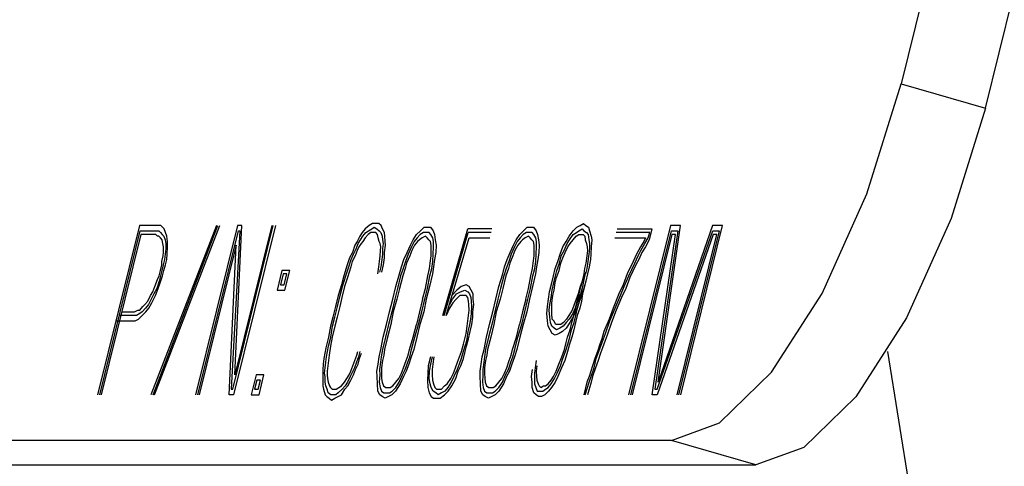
# Model space of a CAD drawing. Extents: x -1276 to 451, y 2026 to 3394.
# Tile 31 of 104: x -680.451 to -680.118, y 3189.309 to 3189.46. Entities that reach past the tile are written whole.
import ezdxf

# ---------------------------------------------------------------- set-up
doc = ezdxf.new("R2010")
doc.units = 0
doc.header["$MEASUREMENT"] = 0
doc.layers.add('SPILL-BUCKET', color=1, linetype='CONTINUOUS')

msp = doc.modelspace()

# ---------------------------------------------------------------- linework, layer by layer
at = {"layer": 'SPILL-BUCKET', "color": 8, "linetype": 'Continuous'}
for p, q in [((-679.97361, 3190.16228), (-680.15283, 3189.43833)), ((-680.12429, 3189.43005), (-679.94508, 3190.154)), ((-680.1644, 3189.40104), (-680.15283, 3189.43833)), ((-680.15283, 3189.43833), (-680.12429, 3189.43005)), ((-680.12429, 3189.43005), (-680.13586, 3189.39276)), ((-680.17952, 3189.36741), (-680.1644, 3189.40104)), ((-680.13586, 3189.39276), (-680.15098, 3189.35913)), ((-680.4105, 3189.39042), (-680.42468, 3189.33314)), ((-680.42395, 3189.33314), (-680.41022, 3189.3886)), ((-680.40494, 3189.39042), (-680.4105, 3189.39042)), ((-680.41022, 3189.3886), (-680.40539, 3189.3886)), ((-680.38448, 3189.39042), (-680.40663, 3189.33314)), ((-680.4059, 3189.33314), (-680.384, 3189.39042)), ((-680.40542, 3189.33314), (-680.38327, 3189.39042)), ((-680.40539, 3189.3886), (-680.40467, 3189.3886)), ((-680.40422, 3189.39042), (-680.40494, 3189.39042)), ((-680.40467, 3189.3886), (-680.40395, 3189.3886)), ((-680.40325, 3189.39042), (-680.40422, 3189.39042)), ((-680.40395, 3189.3886), (-680.40337, 3189.38799)), ((-680.40268, 3189.38982), (-680.40325, 3189.39042)), ((-680.40211, 3189.38921), (-680.40268, 3189.38982)), ((-680.40168, 3189.38799), (-680.40211, 3189.38921)), ((-680.3773, 3189.39042), (-680.39148, 3189.33314)), ((-680.39076, 3189.33314), (-680.37703, 3189.3886)), ((-680.37654, 3189.3886), (-680.37944, 3189.33497)), ((-680.37895, 3189.33497), (-680.36523, 3189.39042)), ((-680.3645, 3189.39042), (-680.37868, 3189.33314)), ((-680.37823, 3189.33985), (-680.37585, 3189.39042)), ((-680.36571, 3189.39042), (-680.37823, 3189.33985)), ((-680.37585, 3189.39042), (-680.3773, 3189.39042)), ((-680.37703, 3189.3886), (-680.37654, 3189.3886)), ((-680.33408, 3189.38921), (-680.33511, 3189.38799)), ((-680.33282, 3189.39042), (-680.33408, 3189.38921)), ((-680.3339, 3189.38799), (-680.33303, 3189.3886)), ((-680.33303, 3189.3886), (-680.33191, 3189.38921)), ((-680.3317, 3189.39103), (-680.33282, 3189.39042)), ((-680.33191, 3189.38921), (-680.33104, 3189.38982)), ((-680.33073, 3189.39103), (-680.3317, 3189.39103)), ((-680.33104, 3189.38982), (-680.33022, 3189.38921)), ((-680.32953, 3189.39103), (-680.33073, 3189.39103)), ((-680.33022, 3189.38921), (-680.32941, 3189.3886)), ((-680.32871, 3189.39042), (-680.32953, 3189.39103)), ((-680.32941, 3189.3886), (-680.32883, 3189.38799)), ((-680.32829, 3189.38921), (-680.32871, 3189.39042)), ((-680.32763, 3189.38799), (-680.32829, 3189.38921)), ((-680.31673, 3189.38738), (-680.31546, 3189.3886)), ((-680.31546, 3189.3886), (-680.3142, 3189.38982)), ((-680.3142, 3189.38982), (-680.31299, 3189.38982)), ((-680.31299, 3189.38982), (-680.31202, 3189.38982)), ((-680.31202, 3189.38982), (-680.31112, 3189.3886)), ((-680.31112, 3189.3886), (-680.31069, 3189.38738)), ((-680.30789, 3189.35995), (-680.29944, 3189.38921)), ((-680.29123, 3189.38921), (-680.29944, 3189.38921)), ((-680.28184, 3189.38738), (-680.28058, 3189.3886)), ((-680.28058, 3189.3886), (-680.27931, 3189.38982)), ((-680.27931, 3189.38982), (-680.2781, 3189.38982)), ((-680.2781, 3189.38982), (-680.27714, 3189.38982)), ((-680.27714, 3189.38982), (-680.27623, 3189.3886)), ((-680.27623, 3189.3886), (-680.27581, 3189.38738)), ((-680.26515, 3189.38677), (-680.26374, 3189.3886)), ((-680.26374, 3189.3886), (-680.26247, 3189.38982)), ((-680.26268, 3189.38799), (-680.26181, 3189.3886)), ((-680.26247, 3189.38982), (-680.26135, 3189.39042)), ((-680.26181, 3189.3886), (-680.26069, 3189.38921)), ((-680.26135, 3189.39042), (-680.26024, 3189.39103)), ((-680.26069, 3189.38921), (-680.26012, 3189.3886)), ((-680.26024, 3189.39103), (-680.25942, 3189.39042)), ((-680.26012, 3189.3886), (-680.2593, 3189.38799)), ((-680.25942, 3189.39042), (-680.25861, 3189.38982)), ((-680.25861, 3189.38982), (-680.25818, 3189.3886)), ((-680.25818, 3189.3886), (-680.25767, 3189.38677)), ((-680.24892, 3189.38921), (-680.23709, 3189.38921)), ((-680.23081, 3189.39042), (-680.24499, 3189.33314)), ((-680.24427, 3189.33314), (-680.23054, 3189.3886)), ((-680.23709, 3189.38921), (-680.238, 3189.38555)), ((-680.22837, 3189.3886), (-680.23609, 3189.33497)), ((-680.23537, 3189.33497), (-680.21654, 3189.3886)), ((-680.235, 3189.33741), (-680.22743, 3189.39042)), ((-680.21657, 3189.39042), (-680.235, 3189.33741)), ((-680.22743, 3189.39042), (-680.23081, 3189.39042)), ((-680.23054, 3189.3886), (-680.22837, 3189.3886)), ((-680.21437, 3189.3886), (-680.22809, 3189.33314)), ((-680.22737, 3189.33314), (-680.21319, 3189.39042)), ((-680.21319, 3189.39042), (-680.21657, 3189.39042)), ((-680.21654, 3189.3886), (-680.21437, 3189.3886)), ((-680.41004, 3189.38738), (-680.42347, 3189.33314)), ((-680.4057, 3189.38738), (-680.41004, 3189.38738)), ((-680.40497, 3189.38738), (-680.4057, 3189.38738)), ((-680.4044, 3189.38677), (-680.40497, 3189.38738)), ((-680.40392, 3189.38677), (-680.4044, 3189.38677)), ((-680.40334, 3189.38616), (-680.40392, 3189.38677)), ((-680.40337, 3189.38799), (-680.4028, 3189.38738)), ((-680.40277, 3189.38555), (-680.40334, 3189.38616)), ((-680.4028, 3189.38738), (-680.40223, 3189.38677)), ((-680.40259, 3189.38433), (-680.40277, 3189.38555)), ((-680.40223, 3189.38677), (-680.4018, 3189.38555)), ((-680.4018, 3189.38555), (-680.40162, 3189.38433)), ((-680.40126, 3189.38677), (-680.40168, 3189.38799)), ((-680.40099, 3189.38494), (-680.40126, 3189.38677)), ((-680.33589, 3189.38677), (-680.33683, 3189.38494)), ((-680.3365, 3189.38433), (-680.33571, 3189.38555)), ((-680.33511, 3189.38799), (-680.33589, 3189.38677)), ((-680.33571, 3189.38555), (-680.33493, 3189.38677)), ((-680.33493, 3189.38677), (-680.3339, 3189.38799)), ((-680.33411, 3189.38616), (-680.3349, 3189.38494)), ((-680.33309, 3189.38738), (-680.33411, 3189.38616)), ((-680.33221, 3189.38799), (-680.33309, 3189.38738)), ((-680.33149, 3189.38799), (-680.33221, 3189.38799)), ((-680.33052, 3189.38799), (-680.33149, 3189.38799)), ((-680.32995, 3189.38738), (-680.33052, 3189.38799)), ((-680.32977, 3189.38616), (-680.32995, 3189.38738)), ((-680.32934, 3189.38494), (-680.32977, 3189.38616)), ((-680.32883, 3189.38799), (-680.32841, 3189.38677)), ((-680.32841, 3189.38677), (-680.32823, 3189.38555)), ((-680.32823, 3189.38555), (-680.32805, 3189.38433)), ((-680.32745, 3189.38677), (-680.32763, 3189.38799)), ((-680.32741, 3189.38494), (-680.32745, 3189.38677)), ((-680.31884, 3189.38372), (-680.31791, 3189.38555)), ((-680.31791, 3189.38555), (-680.31673, 3189.38738)), ((-680.31655, 3189.38616), (-680.31758, 3189.38494)), ((-680.31552, 3189.38738), (-680.31655, 3189.38616)), ((-680.31573, 3189.38555), (-680.31637, 3189.38494)), ((-680.31486, 3189.38616), (-680.31573, 3189.38555)), ((-680.31441, 3189.38799), (-680.31552, 3189.38738)), ((-680.31374, 3189.38677), (-680.31486, 3189.38616)), ((-680.31344, 3189.38799), (-680.31441, 3189.38799)), ((-680.31317, 3189.38616), (-680.31374, 3189.38677)), ((-680.31248, 3189.38799), (-680.31344, 3189.38799)), ((-680.3126, 3189.38555), (-680.31317, 3189.38616)), ((-680.31202, 3189.38494), (-680.3126, 3189.38555)), ((-680.3119, 3189.38738), (-680.31248, 3189.38799)), ((-680.31124, 3189.38616), (-680.3119, 3189.38738)), ((-680.31106, 3189.38494), (-680.31124, 3189.38616)), ((-680.31069, 3189.38738), (-680.31042, 3189.38555)), ((-680.31042, 3189.38555), (-680.31015, 3189.38372)), ((-680.3074, 3189.35995), (-680.29926, 3189.38799)), ((-680.30668, 3189.35995), (-680.29899, 3189.38616)), ((-680.29153, 3189.38799), (-680.29926, 3189.38799)), ((-680.29899, 3189.38616), (-680.29198, 3189.38616)), ((-680.28396, 3189.38372), (-680.28302, 3189.38555)), ((-680.28302, 3189.38555), (-680.28184, 3189.38738)), ((-680.28166, 3189.38616), (-680.28269, 3189.38494)), ((-680.28064, 3189.38738), (-680.28166, 3189.38616)), ((-680.28085, 3189.38555), (-680.28148, 3189.38494)), ((-680.27997, 3189.38616), (-680.28085, 3189.38555)), ((-680.27952, 3189.38799), (-680.28064, 3189.38738)), ((-680.27886, 3189.38677), (-680.27997, 3189.38616)), ((-680.27856, 3189.38799), (-680.27952, 3189.38799)), ((-680.27828, 3189.38616), (-680.27886, 3189.38677)), ((-680.27759, 3189.38799), (-680.27856, 3189.38799)), ((-680.27771, 3189.38555), (-680.27828, 3189.38616)), ((-680.27714, 3189.38494), (-680.27771, 3189.38555)), ((-680.27701, 3189.38738), (-680.27759, 3189.38799)), ((-680.27635, 3189.38616), (-680.27701, 3189.38738)), ((-680.27617, 3189.38494), (-680.27635, 3189.38616)), ((-680.27581, 3189.38738), (-680.27554, 3189.38555)), ((-680.27554, 3189.38555), (-680.27527, 3189.38372)), ((-680.26609, 3189.38494), (-680.26515, 3189.38677)), ((-680.26576, 3189.38433), (-680.26497, 3189.38555)), ((-680.26497, 3189.38555), (-680.2638, 3189.38738)), ((-680.26479, 3189.38433), (-680.26377, 3189.38555)), ((-680.2638, 3189.38738), (-680.26268, 3189.38799)), ((-680.26377, 3189.38555), (-680.26274, 3189.38677)), ((-680.26274, 3189.38677), (-680.26187, 3189.38738)), ((-680.26187, 3189.38738), (-680.26114, 3189.38738)), ((-680.26114, 3189.38738), (-680.26042, 3189.38738)), ((-680.26042, 3189.38738), (-680.25984, 3189.38677)), ((-680.25984, 3189.38677), (-680.25966, 3189.38555)), ((-680.25966, 3189.38555), (-680.25924, 3189.38433)), ((-680.2593, 3189.38799), (-680.25873, 3189.38738)), ((-680.25873, 3189.38738), (-680.25846, 3189.38555)), ((-680.25846, 3189.38555), (-680.25828, 3189.38433)), ((-680.25767, 3189.38677), (-680.25749, 3189.38555)), ((-680.25749, 3189.38555), (-680.25761, 3189.38311)), ((-680.24967, 3189.38616), (-680.23929, 3189.38616)), ((-680.23787, 3189.38799), (-680.24922, 3189.38799)), ((-680.23036, 3189.38738), (-680.24379, 3189.33314)), ((-680.23929, 3189.38616), (-680.23984, 3189.38494)), ((-680.2395, 3189.38433), (-680.23833, 3189.38616)), ((-680.238, 3189.38555), (-680.23932, 3189.38311)), ((-680.23833, 3189.38616), (-680.23787, 3189.38799)), ((-680.23703, 3189.33314), (-680.22915, 3189.38738)), ((-680.21636, 3189.38738), (-680.23534, 3189.33314)), ((-680.22915, 3189.38738), (-680.23036, 3189.38738)), ((-680.22857, 3189.33314), (-680.21515, 3189.38738)), ((-680.21515, 3189.38738), (-680.21636, 3189.38738)), ((-680.40241, 3189.38311), (-680.40259, 3189.38433)), ((-680.40238, 3189.38128), (-680.40241, 3189.38311)), ((-680.40159, 3189.3825), (-680.4018, 3189.38068)), ((-680.40162, 3189.38433), (-680.40159, 3189.3825)), ((-680.40108, 3189.38068), (-680.40096, 3189.38311)), ((-680.40096, 3189.38311), (-680.40099, 3189.38494)), ((-680.37775, 3189.38372), (-680.39027, 3189.33314)), ((-680.38013, 3189.33314), (-680.37775, 3189.38372)), ((-680.33761, 3189.38372), (-680.33846, 3189.38128)), ((-680.33813, 3189.38068), (-680.33719, 3189.3825)), ((-680.33683, 3189.38494), (-680.33761, 3189.38372)), ((-680.33686, 3189.38189), (-680.33755, 3189.38007)), ((-680.33719, 3189.3825), (-680.3365, 3189.38433)), ((-680.33632, 3189.38311), (-680.33686, 3189.38189)), ((-680.33553, 3189.38433), (-680.33632, 3189.38311)), ((-680.3349, 3189.38494), (-680.33553, 3189.38433)), ((-680.32901, 3189.38433), (-680.32934, 3189.38494)), ((-680.3291, 3189.38007), (-680.32889, 3189.38189)), ((-680.32883, 3189.38311), (-680.32901, 3189.38433)), ((-680.32889, 3189.38189), (-680.32883, 3189.38311)), ((-680.32805, 3189.38433), (-680.32826, 3189.3825)), ((-680.32826, 3189.3825), (-680.32823, 3189.38068)), ((-680.32759, 3189.38128), (-680.32723, 3189.38372)), ((-680.32723, 3189.38372), (-680.32741, 3189.38494)), ((-680.31993, 3189.38128), (-680.31884, 3189.38372)), ((-680.31851, 3189.38311), (-680.3196, 3189.38068)), ((-680.31833, 3189.38189), (-680.31902, 3189.38007)), ((-680.31758, 3189.38494), (-680.31851, 3189.38311)), ((-680.3174, 3189.38372), (-680.31833, 3189.38189)), ((-680.31637, 3189.38494), (-680.3174, 3189.38372)), ((-680.31184, 3189.38372), (-680.31202, 3189.38494)), ((-680.31181, 3189.38189), (-680.31184, 3189.38372)), ((-680.31178, 3189.38007), (-680.31181, 3189.38189)), ((-680.31115, 3189.38068), (-680.31103, 3189.38311)), ((-680.31103, 3189.38311), (-680.31106, 3189.38494)), ((-680.31015, 3189.38372), (-680.31027, 3189.38128)), ((-680.28504, 3189.38128), (-680.28396, 3189.38372)), ((-680.28362, 3189.38311), (-680.28471, 3189.38068)), ((-680.28344, 3189.38189), (-680.28414, 3189.38007)), ((-680.28269, 3189.38494), (-680.28362, 3189.38311)), ((-680.28251, 3189.38372), (-680.28344, 3189.38189)), ((-680.28148, 3189.38494), (-680.28251, 3189.38372)), ((-680.27696, 3189.38372), (-680.27714, 3189.38494)), ((-680.27693, 3189.38189), (-680.27696, 3189.38372)), ((-680.2769, 3189.38007), (-680.27693, 3189.38189)), ((-680.27626, 3189.38068), (-680.27614, 3189.38311)), ((-680.27614, 3189.38311), (-680.27617, 3189.38494)), ((-680.27527, 3189.38372), (-680.27538, 3189.38128)), ((-680.26811, 3189.38068), (-680.26727, 3189.38311)), ((-680.26778, 3189.38007), (-680.26685, 3189.38189)), ((-680.26727, 3189.38311), (-680.26609, 3189.38494)), ((-680.26685, 3189.38189), (-680.26576, 3189.38433)), ((-680.26651, 3189.38128), (-680.26558, 3189.38311)), ((-680.26558, 3189.38311), (-680.26479, 3189.38433)), ((-680.25924, 3189.38433), (-680.25906, 3189.38311)), ((-680.25888, 3189.38189), (-680.25909, 3189.38007)), ((-680.25906, 3189.38311), (-680.25888, 3189.38189)), ((-680.25825, 3189.3825), (-680.25846, 3189.38068)), ((-680.25828, 3189.38433), (-680.25825, 3189.3825)), ((-680.25761, 3189.38311), (-680.25773, 3189.38068)), ((-680.24101, 3189.38311), (-680.24234, 3189.38068)), ((-680.24177, 3189.38007), (-680.24083, 3189.38189)), ((-680.23984, 3189.38494), (-680.24101, 3189.38311)), ((-680.24083, 3189.38189), (-680.2395, 3189.38433)), ((-680.23932, 3189.38311), (-680.2405, 3189.38128)), ((-680.40289, 3189.37824), (-680.40244, 3189.38007)), ((-680.40202, 3189.37885), (-680.40247, 3189.37702)), ((-680.40244, 3189.38007), (-680.40238, 3189.38128)), ((-680.4018, 3189.38068), (-680.40202, 3189.37885)), ((-680.40174, 3189.37702), (-680.40129, 3189.37885)), ((-680.40129, 3189.37885), (-680.40108, 3189.38068)), ((-680.33939, 3189.37946), (-680.34024, 3189.37702)), ((-680.33967, 3189.37641), (-680.33882, 3189.37885)), ((-680.33846, 3189.38128), (-680.33939, 3189.37946)), ((-680.33882, 3189.37885), (-680.33813, 3189.38068)), ((-680.33755, 3189.38007), (-680.33849, 3189.37824)), ((-680.32931, 3189.37824), (-680.3291, 3189.38007)), ((-680.32844, 3189.37885), (-680.3288, 3189.37641)), ((-680.32823, 3189.38068), (-680.32844, 3189.37885)), ((-680.32793, 3189.37702), (-680.32756, 3189.37946)), ((-680.32756, 3189.37946), (-680.32759, 3189.38128)), ((-680.32186, 3189.37641), (-680.32102, 3189.37885)), ((-680.32102, 3189.37885), (-680.31993, 3189.38128)), ((-680.3196, 3189.38068), (-680.32044, 3189.37824)), ((-680.31902, 3189.38007), (-680.32011, 3189.37763)), ((-680.31214, 3189.37763), (-680.31178, 3189.38007)), ((-680.31127, 3189.37824), (-680.31115, 3189.38068)), ((-680.31063, 3189.37885), (-680.311, 3189.37641)), ((-680.31027, 3189.38128), (-680.31063, 3189.37885)), ((-680.28697, 3189.37641), (-680.28613, 3189.37885)), ((-680.28613, 3189.37885), (-680.28504, 3189.38128)), ((-680.28471, 3189.38068), (-680.28556, 3189.37824)), ((-680.28414, 3189.38007), (-680.28522, 3189.37763)), ((-680.27726, 3189.37763), (-680.2769, 3189.38007)), ((-680.27638, 3189.37824), (-680.27626, 3189.38068)), ((-680.27575, 3189.37885), (-680.27611, 3189.37641)), ((-680.27538, 3189.38128), (-680.27575, 3189.37885)), ((-680.26896, 3189.37824), (-680.26811, 3189.38068)), ((-680.26838, 3189.37763), (-680.26778, 3189.38007)), ((-680.2679, 3189.37763), (-680.26721, 3189.37946)), ((-680.26721, 3189.37946), (-680.26651, 3189.38128)), ((-680.25909, 3189.38007), (-680.25945, 3189.37763)), ((-680.25846, 3189.38068), (-680.25882, 3189.37824)), ((-680.25794, 3189.37885), (-680.2583, 3189.37641)), ((-680.25773, 3189.38068), (-680.25794, 3189.37885)), ((-680.24234, 3189.38068), (-680.24343, 3189.37824)), ((-680.24285, 3189.37763), (-680.24177, 3189.38007)), ((-680.24159, 3189.37885), (-680.24252, 3189.37702)), ((-680.2405, 3189.38128), (-680.24159, 3189.37885)), ((-680.40386, 3189.37336), (-680.4034, 3189.37519)), ((-680.4034, 3189.37519), (-680.40295, 3189.37702)), ((-680.40292, 3189.37519), (-680.40337, 3189.37336)), ((-680.40295, 3189.37702), (-680.40289, 3189.37824)), ((-680.40247, 3189.37702), (-680.40292, 3189.37519)), ((-680.40265, 3189.37336), (-680.4022, 3189.37519)), ((-680.4022, 3189.37519), (-680.40174, 3189.37702)), ((-680.3623, 3189.37519), (-680.36396, 3189.36849)), ((-680.35964, 3189.37519), (-680.3623, 3189.37519)), ((-680.3613, 3189.36849), (-680.35964, 3189.37519)), ((-680.34024, 3189.37702), (-680.34138, 3189.37336)), ((-680.34066, 3189.37336), (-680.33967, 3189.37641)), ((-680.33894, 3189.37641), (-680.34009, 3189.37275)), ((-680.33849, 3189.37824), (-680.33894, 3189.37641)), ((-680.32989, 3189.37397), (-680.32952, 3189.37641)), ((-680.32952, 3189.37641), (-680.32931, 3189.37824)), ((-680.3288, 3189.37641), (-680.32925, 3189.37458)), ((-680.32853, 3189.37458), (-680.32793, 3189.37702)), ((-680.32246, 3189.37397), (-680.32186, 3189.37641)), ((-680.32129, 3189.3758), (-680.32213, 3189.37336)), ((-680.32056, 3189.3758), (-680.32141, 3189.37336)), ((-680.32044, 3189.37824), (-680.32129, 3189.3758)), ((-680.32011, 3189.37763), (-680.32056, 3189.3758)), ((-680.31296, 3189.37336), (-680.31235, 3189.3758)), ((-680.31235, 3189.3758), (-680.31214, 3189.37763)), ((-680.31223, 3189.37336), (-680.31163, 3189.3758)), ((-680.31163, 3189.3758), (-680.31127, 3189.37824)), ((-680.311, 3189.37641), (-680.31136, 3189.37397)), ((-680.28758, 3189.37397), (-680.28697, 3189.37641)), ((-680.2864, 3189.3758), (-680.28724, 3189.37336)), ((-680.28568, 3189.3758), (-680.28652, 3189.37336)), ((-680.28556, 3189.37824), (-680.2864, 3189.3758)), ((-680.28522, 3189.37763), (-680.28568, 3189.3758)), ((-680.27807, 3189.37336), (-680.27747, 3189.3758)), ((-680.27747, 3189.3758), (-680.27726, 3189.37763)), ((-680.27735, 3189.37336), (-680.27674, 3189.3758)), ((-680.27674, 3189.3758), (-680.27638, 3189.37824)), ((-680.27611, 3189.37641), (-680.27647, 3189.37397)), ((-680.27041, 3189.37336), (-680.2698, 3189.3758)), ((-680.2698, 3189.3758), (-680.26896, 3189.37824)), ((-680.26968, 3189.37336), (-680.26923, 3189.37519)), ((-680.26935, 3189.37275), (-680.2685, 3189.37519)), ((-680.26923, 3189.37519), (-680.26838, 3189.37763)), ((-680.2685, 3189.37519), (-680.2679, 3189.37763)), ((-680.2599, 3189.3758), (-680.26011, 3189.37397)), ((-680.25945, 3189.37763), (-680.2599, 3189.3758)), ((-680.25918, 3189.3758), (-680.25963, 3189.37397)), ((-680.25882, 3189.37824), (-680.25918, 3189.3758)), ((-680.2583, 3189.37641), (-680.25891, 3189.37397)), ((-680.24343, 3189.37824), (-680.24545, 3189.37397)), ((-680.24487, 3189.37336), (-680.24285, 3189.37763)), ((-680.24252, 3189.37702), (-680.24454, 3189.37275)), ((-680.40524, 3189.36971), (-680.4044, 3189.37214)), ((-680.4044, 3189.37214), (-680.40386, 3189.37336)), ((-680.40337, 3189.37336), (-680.40383, 3189.37154)), ((-680.40349, 3189.37093), (-680.40265, 3189.37336)), ((-680.36188, 3189.37397), (-680.36278, 3189.37032)), ((-680.36067, 3189.37397), (-680.36188, 3189.37397)), ((-680.36157, 3189.37032), (-680.36067, 3189.37397)), ((-680.34138, 3189.37336), (-680.34214, 3189.37032)), ((-680.34181, 3189.36971), (-680.34066, 3189.37336)), ((-680.34009, 3189.37275), (-680.34108, 3189.36971)), ((-680.32376, 3189.36971), (-680.32246, 3189.37397)), ((-680.32213, 3189.37336), (-680.32319, 3189.3691)), ((-680.32141, 3189.37336), (-680.32246, 3189.3691)), ((-680.31377, 3189.3691), (-680.31296, 3189.37336)), ((-680.31305, 3189.3691), (-680.31223, 3189.37336)), ((-680.31136, 3189.37397), (-680.31241, 3189.36971)), ((-680.28888, 3189.36971), (-680.28758, 3189.37397)), ((-680.28724, 3189.37336), (-680.2883, 3189.3691)), ((-680.28652, 3189.37336), (-680.28758, 3189.3691)), ((-680.27889, 3189.3691), (-680.27807, 3189.37336)), ((-680.27816, 3189.3691), (-680.27735, 3189.37336)), ((-680.27647, 3189.37397), (-680.27753, 3189.36971)), ((-680.27101, 3189.37093), (-680.27041, 3189.37336)), ((-680.27029, 3189.37093), (-680.26968, 3189.37336)), ((-680.2698, 3189.37093), (-680.26935, 3189.37275)), ((-680.26011, 3189.37397), (-680.26072, 3189.37154)), ((-680.26045, 3189.36971), (-680.26008, 3189.37214)), ((-680.26008, 3189.37214), (-680.25948, 3189.37458)), ((-680.25936, 3189.37214), (-680.25996, 3189.36971)), ((-680.25891, 3189.37397), (-680.25951, 3189.37154)), ((-680.24545, 3189.37397), (-680.24684, 3189.37032)), ((-680.2465, 3189.36971), (-680.24487, 3189.37336)), ((-680.24454, 3189.37275), (-680.24593, 3189.3691)), ((-680.40594, 3189.36788), (-680.40524, 3189.36971)), ((-680.40467, 3189.3691), (-680.40561, 3189.36727)), ((-680.40503, 3189.36666), (-680.40419, 3189.3691)), ((-680.40383, 3189.37154), (-680.40467, 3189.3691)), ((-680.40419, 3189.3691), (-680.40349, 3189.37093)), ((-680.36396, 3189.36849), (-680.3613, 3189.36849)), ((-680.36278, 3189.37032), (-680.36157, 3189.37032)), ((-680.34214, 3189.37032), (-680.34329, 3189.36666)), ((-680.34256, 3189.36666), (-680.34181, 3189.36971)), ((-680.34108, 3189.36971), (-680.34199, 3189.36605)), ((-680.32482, 3189.36544), (-680.32376, 3189.36971)), ((-680.32319, 3189.3691), (-680.32409, 3189.36544)), ((-680.32246, 3189.3691), (-680.32337, 3189.36544)), ((-680.31468, 3189.36544), (-680.31377, 3189.3691)), ((-680.31395, 3189.36544), (-680.31305, 3189.3691)), ((-680.31241, 3189.36971), (-680.31347, 3189.36544)), ((-680.30312, 3189.36849), (-680.30478, 3189.36666)), ((-680.30161, 3189.36971), (-680.30312, 3189.36849)), ((-680.30182, 3189.36788), (-680.30046, 3189.36849)), ((-680.30001, 3189.37032), (-680.30161, 3189.36971)), ((-680.30046, 3189.36849), (-680.29941, 3189.36788)), ((-680.29896, 3189.36971), (-680.30001, 3189.37032)), ((-680.29829, 3189.36849), (-680.29896, 3189.36971)), ((-680.29763, 3189.36727), (-680.29829, 3189.36849)), ((-680.28993, 3189.36544), (-680.28888, 3189.36971)), ((-680.2883, 3189.3691), (-680.28921, 3189.36544)), ((-680.28758, 3189.3691), (-680.28848, 3189.36544)), ((-680.27979, 3189.36544), (-680.27889, 3189.3691)), ((-680.27907, 3189.36544), (-680.27816, 3189.3691)), ((-680.27753, 3189.36971), (-680.27858, 3189.36544)), ((-680.27176, 3189.36788), (-680.27101, 3189.37093)), ((-680.27125, 3189.36605), (-680.27089, 3189.36849)), ((-680.27089, 3189.36849), (-680.27029, 3189.37093)), ((-680.27062, 3189.36666), (-680.27016, 3189.36849)), ((-680.27016, 3189.36849), (-680.2698, 3189.37093)), ((-680.26141, 3189.36971), (-680.26202, 3189.36727)), ((-680.26177, 3189.36727), (-680.26117, 3189.36971)), ((-680.26072, 3189.37154), (-680.26141, 3189.36971)), ((-680.26084, 3189.3691), (-680.26129, 3189.36727)), ((-680.26072, 3189.37154), (-680.26117, 3189.36971)), ((-680.26105, 3189.36727), (-680.26045, 3189.36971)), ((-680.26011, 3189.3691), (-680.26096, 3189.36666)), ((-680.25996, 3189.36971), (-680.26057, 3189.36727)), ((-680.25951, 3189.37154), (-680.26011, 3189.3691)), ((-680.24684, 3189.37032), (-680.24831, 3189.36727)), ((-680.24774, 3189.36666), (-680.2465, 3189.36971)), ((-680.24593, 3189.3691), (-680.24741, 3189.36605)), ((-680.40766, 3189.36483), (-680.40672, 3189.36666)), ((-680.40654, 3189.36544), (-680.40748, 3189.36361)), ((-680.40672, 3189.36666), (-680.40594, 3189.36788)), ((-680.40561, 3189.36727), (-680.40654, 3189.36544)), ((-680.40636, 3189.36422), (-680.40503, 3189.36666)), ((-680.34329, 3189.36666), (-680.34419, 3189.363)), ((-680.34347, 3189.363), (-680.34256, 3189.36666)), ((-680.34199, 3189.36605), (-680.34274, 3189.363)), ((-680.32587, 3189.36117), (-680.32482, 3189.36544)), ((-680.32409, 3189.36544), (-680.32515, 3189.36117)), ((-680.32337, 3189.36544), (-680.32467, 3189.36117)), ((-680.31468, 3189.36544), (-680.31573, 3189.36117)), ((-680.31501, 3189.36117), (-680.31395, 3189.36544)), ((-680.31347, 3189.36544), (-680.31428, 3189.36117)), ((-680.30553, 3189.36361), (-680.3046, 3189.36544)), ((-680.3046, 3189.36544), (-680.30318, 3189.36727)), ((-680.30339, 3189.36544), (-680.30442, 3189.36422)), ((-680.30212, 3189.36666), (-680.30339, 3189.36544)), ((-680.30318, 3189.36727), (-680.30182, 3189.36788)), ((-680.30092, 3189.36666), (-680.30212, 3189.36666)), ((-680.29995, 3189.36666), (-680.30092, 3189.36666)), ((-680.29938, 3189.36605), (-680.29995, 3189.36666)), ((-680.29941, 3189.36788), (-680.29883, 3189.36727)), ((-680.2992, 3189.36483), (-680.29938, 3189.36605)), ((-680.29883, 3189.36727), (-680.29841, 3189.36605)), ((-680.29841, 3189.36605), (-680.29823, 3189.36483)), ((-680.2976, 3189.36544), (-680.29763, 3189.36727)), ((-680.29733, 3189.36361), (-680.2976, 3189.36544)), ((-680.29099, 3189.36117), (-680.28993, 3189.36544)), ((-680.28921, 3189.36544), (-680.29026, 3189.36117)), ((-680.28848, 3189.36544), (-680.28978, 3189.36117)), ((-680.27979, 3189.36544), (-680.28085, 3189.36117)), ((-680.28012, 3189.36117), (-680.27907, 3189.36544)), ((-680.27858, 3189.36544), (-680.2794, 3189.36117)), ((-680.27249, 3189.363), (-680.27212, 3189.36544)), ((-680.27212, 3189.36544), (-680.27176, 3189.36788)), ((-680.27161, 3189.36361), (-680.27125, 3189.36605)), ((-680.27098, 3189.36422), (-680.27062, 3189.36666)), ((-680.26271, 3189.36544), (-680.2634, 3189.36361)), ((-680.26202, 3189.36727), (-680.26271, 3189.36544)), ((-680.26238, 3189.36483), (-680.26177, 3189.36727)), ((-680.26129, 3189.36727), (-680.26213, 3189.36483)), ((-680.26096, 3189.36666), (-680.26181, 3189.36422)), ((-680.26165, 3189.36483), (-680.26105, 3189.36727)), ((-680.26057, 3189.36727), (-680.26093, 3189.36483)), ((-680.24831, 3189.36727), (-680.25025, 3189.36239)), ((-680.24952, 3189.36239), (-680.24774, 3189.36666)), ((-680.24741, 3189.36605), (-680.24919, 3189.36178)), ((-680.1967, 3189.34071), (-680.17952, 3189.36741)), ((-680.41218, 3189.36117), (-680.41107, 3189.36178)), ((-680.41107, 3189.36178), (-680.41034, 3189.36178)), ((-680.41034, 3189.36178), (-680.40932, 3189.363)), ((-680.4085, 3189.36239), (-680.40953, 3189.36117)), ((-680.40932, 3189.363), (-680.40868, 3189.36361)), ((-680.40868, 3189.36361), (-680.40766, 3189.36483)), ((-680.40748, 3189.36361), (-680.4085, 3189.36239)), ((-680.40832, 3189.36117), (-680.40729, 3189.36239)), ((-680.40729, 3189.36239), (-680.40636, 3189.36422)), ((-680.34419, 3189.363), (-680.3451, 3189.35934)), ((-680.34437, 3189.35934), (-680.34347, 3189.363)), ((-680.34274, 3189.363), (-680.34365, 3189.35934)), ((-680.30559, 3189.36239), (-680.30668, 3189.35995)), ((-680.30442, 3189.36422), (-680.30559, 3189.36239)), ((-680.29901, 3189.36361), (-680.2992, 3189.36483)), ((-680.29919, 3189.35995), (-680.29898, 3189.36178)), ((-680.29898, 3189.36178), (-680.29901, 3189.36361)), ((-680.2982, 3189.363), (-680.29832, 3189.36056)), ((-680.29823, 3189.36483), (-680.2982, 3189.363)), ((-680.29769, 3189.36117), (-680.29733, 3189.36361)), ((-680.27261, 3189.36056), (-680.27249, 3189.363)), ((-680.27182, 3189.36178), (-680.27161, 3189.36361)), ((-680.2717, 3189.35934), (-680.27182, 3189.36178)), ((-680.27095, 3189.36239), (-680.27098, 3189.36422)), ((-680.27092, 3189.36056), (-680.27095, 3189.36239)), ((-680.2641, 3189.36178), (-680.26527, 3189.35995)), ((-680.2634, 3189.36361), (-680.2641, 3189.36178)), ((-680.26283, 3189.363), (-680.26392, 3189.36056)), ((-680.2625, 3189.36239), (-680.26358, 3189.35995)), ((-680.26358, 3189.35995), (-680.26298, 3189.36239)), ((-680.26298, 3189.36239), (-680.26238, 3189.36483)), ((-680.26286, 3189.35995), (-680.26226, 3189.36239)), ((-680.26213, 3189.36483), (-680.26283, 3189.363)), ((-680.26181, 3189.36422), (-680.2625, 3189.36239)), ((-680.26153, 3189.36239), (-680.26238, 3189.35995)), ((-680.26226, 3189.36239), (-680.26165, 3189.36483)), ((-680.26093, 3189.36483), (-680.26153, 3189.36239)), ((-680.25025, 3189.36239), (-680.25163, 3189.35874)), ((-680.2513, 3189.35813), (-680.24952, 3189.36239)), ((-680.24919, 3189.36178), (-680.25073, 3189.35752)), ((-680.41249, 3189.35995), (-680.41731, 3189.35995)), ((-680.41653, 3189.36117), (-680.41218, 3189.36117)), ((-680.41152, 3189.35995), (-680.41249, 3189.35995)), ((-680.41197, 3189.35813), (-680.41086, 3189.35874)), ((-680.4104, 3189.36056), (-680.41152, 3189.35995)), ((-680.41086, 3189.35874), (-680.40959, 3189.35995)), ((-680.40953, 3189.36117), (-680.4104, 3189.36056)), ((-680.40959, 3189.35995), (-680.40832, 3189.36117)), ((-680.3451, 3189.35934), (-680.34585, 3189.3563)), ((-680.34513, 3189.3563), (-680.34437, 3189.35934)), ((-680.34365, 3189.35934), (-680.3444, 3189.3563)), ((-680.32693, 3189.35691), (-680.32587, 3189.36117)), ((-680.32515, 3189.36117), (-680.32621, 3189.35691)), ((-680.32467, 3189.36117), (-680.32548, 3189.35691)), ((-680.31573, 3189.36117), (-680.31679, 3189.35691)), ((-680.31606, 3189.35691), (-680.31501, 3189.36117)), ((-680.31428, 3189.36117), (-680.31558, 3189.35691)), ((-680.29941, 3189.35813), (-680.29919, 3189.35995)), ((-680.29853, 3189.35874), (-680.29889, 3189.3563)), ((-680.29832, 3189.36056), (-680.29853, 3189.35874)), ((-680.29802, 3189.35691), (-680.29766, 3189.35934)), ((-680.29766, 3189.35934), (-680.29769, 3189.36117)), ((-680.29204, 3189.35691), (-680.29099, 3189.36117)), ((-680.29026, 3189.36117), (-680.29132, 3189.35691)), ((-680.28978, 3189.36117), (-680.29059, 3189.35691)), ((-680.28085, 3189.36117), (-680.2819, 3189.35691)), ((-680.28118, 3189.35691), (-680.28012, 3189.36117)), ((-680.2794, 3189.36117), (-680.2807, 3189.35691)), ((-680.27249, 3189.35813), (-680.27261, 3189.36056)), ((-680.27143, 3189.35752), (-680.2717, 3189.35934)), ((-680.27089, 3189.35874), (-680.27092, 3189.36056)), ((-680.27031, 3189.35813), (-680.27089, 3189.35874)), ((-680.26606, 3189.35874), (-680.26708, 3189.35752)), ((-680.26509, 3189.35874), (-680.26612, 3189.35752)), ((-680.26527, 3189.35995), (-680.26606, 3189.35874)), ((-680.26392, 3189.36056), (-680.26509, 3189.35874)), ((-680.26358, 3189.35995), (-680.26491, 3189.35752)), ((-680.26419, 3189.35752), (-680.26358, 3189.35995)), ((-680.26346, 3189.35752), (-680.26286, 3189.35995)), ((-680.26238, 3189.35995), (-680.26298, 3189.35752)), ((-680.25163, 3189.35874), (-680.25341, 3189.35447)), ((-680.15098, 3189.35913), (-680.16816, 3189.33244)), ((-680.41849, 3189.35813), (-680.41294, 3189.35813)), ((-680.41294, 3189.35813), (-680.41197, 3189.35813)), ((-680.34585, 3189.3563), (-680.34651, 3189.35264)), ((-680.34579, 3189.35264), (-680.34513, 3189.3563)), ((-680.3444, 3189.3563), (-680.34531, 3189.35264)), ((-680.32799, 3189.35264), (-680.32693, 3189.35691)), ((-680.32621, 3189.35691), (-680.32726, 3189.35264)), ((-680.32548, 3189.35691), (-680.32654, 3189.35264)), ((-680.31784, 3189.35264), (-680.31679, 3189.35691)), ((-680.31736, 3189.35264), (-680.31606, 3189.35691)), ((-680.31558, 3189.35691), (-680.31664, 3189.35264)), ((-680.29998, 3189.35386), (-680.29962, 3189.3563)), ((-680.29962, 3189.3563), (-680.29941, 3189.35813)), ((-680.29889, 3189.3563), (-680.29935, 3189.35447)), ((-680.29862, 3189.35447), (-680.29802, 3189.35691)), ((-680.2931, 3189.35264), (-680.29204, 3189.35691)), ((-680.29132, 3189.35691), (-680.29237, 3189.35264)), ((-680.29059, 3189.35691), (-680.29165, 3189.35264)), ((-680.28296, 3189.35264), (-680.2819, 3189.35691)), ((-680.28248, 3189.35264), (-680.28118, 3189.35691)), ((-680.2807, 3189.35691), (-680.28175, 3189.35264)), ((-680.27222, 3189.3563), (-680.27249, 3189.35813)), ((-680.27155, 3189.35508), (-680.27222, 3189.3563)), ((-680.27089, 3189.35386), (-680.27155, 3189.35508)), ((-680.27101, 3189.3563), (-680.27143, 3189.35752)), ((-680.27019, 3189.35569), (-680.27101, 3189.3563)), ((-680.26965, 3189.35691), (-680.27031, 3189.35813)), ((-680.26938, 3189.35508), (-680.27019, 3189.35569)), ((-680.26892, 3189.35691), (-680.26965, 3189.35691)), ((-680.26826, 3189.35569), (-680.26938, 3189.35508)), ((-680.26796, 3189.35691), (-680.26892, 3189.35691)), ((-680.26714, 3189.3563), (-680.26826, 3189.35569)), ((-680.26708, 3189.35752), (-680.26796, 3189.35691)), ((-680.26609, 3189.35569), (-680.26736, 3189.35447)), ((-680.26612, 3189.35752), (-680.26714, 3189.3563)), ((-680.26491, 3189.35752), (-680.26609, 3189.35569)), ((-680.26564, 3189.35264), (-680.26479, 3189.35508)), ((-680.26491, 3189.35264), (-680.26431, 3189.35508)), ((-680.26479, 3189.35508), (-680.26419, 3189.35752)), ((-680.26431, 3189.35508), (-680.26346, 3189.35752)), ((-680.26358, 3189.35508), (-680.26419, 3189.35264)), ((-680.26298, 3189.35752), (-680.26358, 3189.35508)), ((-680.25284, 3189.35386), (-680.2513, 3189.35813)), ((-680.25073, 3189.35752), (-680.25227, 3189.35325)), ((-680.34651, 3189.35264), (-680.34742, 3189.34899)), ((-680.34654, 3189.3496), (-680.34579, 3189.35264)), ((-680.34531, 3189.35264), (-680.34582, 3189.3496)), ((-680.3288, 3189.34838), (-680.32799, 3189.35264)), ((-680.32726, 3189.35264), (-680.32832, 3189.34838)), ((-680.32654, 3189.35264), (-680.32759, 3189.34838)), ((-680.31914, 3189.34838), (-680.31784, 3189.35264)), ((-680.31842, 3189.34838), (-680.31736, 3189.35264)), ((-680.31664, 3189.35264), (-680.31769, 3189.34838)), ((-680.30089, 3189.3502), (-680.30043, 3189.35203)), ((-680.30043, 3189.35203), (-680.29998, 3189.35386)), ((-680.29971, 3189.35203), (-680.30016, 3189.3502)), ((-680.29983, 3189.3496), (-680.29922, 3189.35203)), ((-680.29935, 3189.35447), (-680.29971, 3189.35203)), ((-680.29922, 3189.35203), (-680.29862, 3189.35447)), ((-680.29391, 3189.34838), (-680.2931, 3189.35264)), ((-680.29237, 3189.35264), (-680.29343, 3189.34838)), ((-680.29165, 3189.35264), (-680.29271, 3189.34838)), ((-680.28426, 3189.34838), (-680.28296, 3189.35264)), ((-680.28353, 3189.34838), (-680.28248, 3189.35264)), ((-680.28175, 3189.35264), (-680.28281, 3189.34838)), ((-680.26983, 3189.35325), (-680.27089, 3189.35386)), ((-680.26847, 3189.35386), (-680.26983, 3189.35325)), ((-680.26736, 3189.35447), (-680.26847, 3189.35386)), ((-680.26609, 3189.35081), (-680.26564, 3189.35264)), ((-680.26551, 3189.3502), (-680.26491, 3189.35264)), ((-680.26419, 3189.35264), (-680.26503, 3189.3502)), ((-680.25402, 3189.35203), (-680.25471, 3189.3502)), ((-680.25438, 3189.3496), (-680.25353, 3189.35203)), ((-680.25341, 3189.35447), (-680.25402, 3189.35203)), ((-680.25353, 3189.35203), (-680.25284, 3189.35386)), ((-680.25227, 3189.35325), (-680.25296, 3189.35142)), ((-680.34742, 3189.34899), (-680.34808, 3189.34533)), ((-680.34721, 3189.34594), (-680.34654, 3189.3496)), ((-680.34582, 3189.3496), (-680.34633, 3189.34655)), ((-680.3294, 3189.34594), (-680.3288, 3189.34838)), ((-680.32832, 3189.34838), (-680.32868, 3189.34594)), ((-680.32759, 3189.34838), (-680.3278, 3189.34655)), ((-680.3196, 3189.34655), (-680.31914, 3189.34838)), ((-680.31902, 3189.34594), (-680.31842, 3189.34838)), ((-680.31769, 3189.34838), (-680.31854, 3189.34594)), ((-680.30149, 3189.34777), (-680.30089, 3189.3502)), ((-680.30016, 3189.3502), (-680.301, 3189.34777)), ((-680.30028, 3189.34777), (-680.29983, 3189.3496)), ((-680.29452, 3189.34594), (-680.29391, 3189.34838)), ((-680.29343, 3189.34838), (-680.29379, 3189.34594)), ((-680.29271, 3189.34838), (-680.29292, 3189.34655)), ((-680.28471, 3189.34655), (-680.28426, 3189.34838)), ((-680.28413, 3189.34594), (-680.28353, 3189.34838)), ((-680.28281, 3189.34838), (-680.28365, 3189.34594)), ((-680.26754, 3189.34594), (-680.26669, 3189.34838)), ((-680.26669, 3189.34838), (-680.26609, 3189.35081)), ((-680.26636, 3189.34777), (-680.26551, 3189.3502)), ((-680.26503, 3189.3502), (-680.26564, 3189.34777)), ((-680.25471, 3189.3502), (-680.25556, 3189.34777)), ((-680.25507, 3189.34777), (-680.25438, 3189.3496)), ((-680.25381, 3189.34899), (-680.2545, 3189.34716)), ((-680.25296, 3189.35142), (-680.25381, 3189.34899)), ((-680.34808, 3189.34533), (-680.34829, 3189.3435)), ((-680.34742, 3189.34411), (-680.34721, 3189.34594)), ((-680.34633, 3189.34655), (-680.34654, 3189.34472)), ((-680.33761, 3189.34472), (-680.33692, 3189.34655)), ((-680.33634, 3189.34594), (-680.33704, 3189.34411)), ((-680.33692, 3189.34655), (-680.33662, 3189.34777)), ((-680.33646, 3189.3435), (-680.33601, 3189.34533)), ((-680.33589, 3189.34777), (-680.33634, 3189.34594)), ((-680.33601, 3189.34533), (-680.33532, 3189.34716)), ((-680.32977, 3189.3435), (-680.3294, 3189.34594)), ((-680.32868, 3189.34594), (-680.32889, 3189.34411)), ((-680.3278, 3189.34655), (-680.32826, 3189.34472)), ((-680.32029, 3189.34472), (-680.3196, 3189.34655)), ((-680.31972, 3189.34411), (-680.31902, 3189.34594)), ((-680.31854, 3189.34594), (-680.31938, 3189.3435)), ((-680.31208, 3189.34594), (-680.31283, 3189.34289)), ((-680.31196, 3189.3435), (-680.31136, 3189.34594)), ((-680.31087, 3189.34594), (-680.31123, 3189.3435)), ((-680.30288, 3189.34411), (-680.30218, 3189.34594)), ((-680.30161, 3189.34533), (-680.3023, 3189.3435)), ((-680.30218, 3189.34594), (-680.30149, 3189.34777)), ((-680.30173, 3189.34289), (-680.30089, 3189.34533)), ((-680.301, 3189.34777), (-680.30161, 3189.34533)), ((-680.30089, 3189.34533), (-680.30028, 3189.34777)), ((-680.29488, 3189.3435), (-680.29452, 3189.34594)), ((-680.29379, 3189.34594), (-680.294, 3189.34411)), ((-680.29292, 3189.34655), (-680.29337, 3189.34472)), ((-680.2854, 3189.34472), (-680.28471, 3189.34655)), ((-680.28483, 3189.34411), (-680.28413, 3189.34594)), ((-680.28365, 3189.34594), (-680.2845, 3189.3435)), ((-680.26862, 3189.3435), (-680.26754, 3189.34594)), ((-680.26805, 3189.34289), (-680.26721, 3189.34533)), ((-680.26721, 3189.34533), (-680.26636, 3189.34777)), ((-680.26564, 3189.34777), (-680.26663, 3189.34472)), ((-680.2564, 3189.34533), (-680.25725, 3189.34289)), ((-680.25667, 3189.34228), (-680.25592, 3189.34533)), ((-680.25556, 3189.34777), (-680.2564, 3189.34533)), ((-680.25592, 3189.34533), (-680.25507, 3189.34777)), ((-680.2545, 3189.34716), (-680.25535, 3189.34472)), ((-680.14413, 3189.26522), (-680.15725, 3189.34778)), ((-680.34829, 3189.3435), (-680.3485, 3189.34167)), ((-680.34784, 3189.34046), (-680.34763, 3189.34228)), ((-680.34763, 3189.34228), (-680.34742, 3189.34411)), ((-680.34676, 3189.34289), (-680.34697, 3189.34106)), ((-680.34654, 3189.34472), (-680.34676, 3189.34289)), ((-680.339, 3189.34106), (-680.3383, 3189.34289)), ((-680.33773, 3189.34228), (-680.33867, 3189.34046)), ((-680.3383, 3189.34289), (-680.33761, 3189.34472)), ((-680.33704, 3189.34411), (-680.33773, 3189.34228)), ((-680.3374, 3189.34167), (-680.33646, 3189.3435)), ((-680.33013, 3189.34106), (-680.32977, 3189.3435)), ((-680.32889, 3189.34411), (-680.32925, 3189.34167)), ((-680.32826, 3189.34472), (-680.32862, 3189.34228)), ((-680.32862, 3189.34228), (-680.32859, 3189.34046)), ((-680.32183, 3189.34046), (-680.32114, 3189.34228)), ((-680.32114, 3189.34228), (-680.32029, 3189.34472)), ((-680.32056, 3189.34167), (-680.31972, 3189.34411)), ((-680.31938, 3189.3435), (-680.32023, 3189.34106)), ((-680.31283, 3189.34289), (-680.31296, 3189.34046)), ((-680.31232, 3189.34106), (-680.31196, 3189.3435)), ((-680.31123, 3189.3435), (-680.31145, 3189.34167)), ((-680.30426, 3189.34046), (-680.30357, 3189.34228)), ((-680.30357, 3189.34228), (-680.30288, 3189.34411)), ((-680.3023, 3189.3435), (-680.303, 3189.34167)), ((-680.30267, 3189.34106), (-680.30173, 3189.34289)), ((-680.29524, 3189.34106), (-680.29488, 3189.3435)), ((-680.294, 3189.34411), (-680.29436, 3189.34167)), ((-680.29337, 3189.34472), (-680.29373, 3189.34228)), ((-680.29373, 3189.34228), (-680.2937, 3189.34046)), ((-680.28694, 3189.34046), (-680.28625, 3189.34228)), ((-680.28625, 3189.34228), (-680.2854, 3189.34472)), ((-680.28567, 3189.34167), (-680.28483, 3189.34411)), ((-680.2845, 3189.3435), (-680.28534, 3189.34106)), ((-680.27665, 3189.34228), (-680.27686, 3189.34046)), ((-680.27629, 3189.34472), (-680.27665, 3189.34228)), ((-680.27602, 3189.34289), (-680.27623, 3189.34106)), ((-680.26947, 3189.34106), (-680.26862, 3189.3435)), ((-680.26914, 3189.34046), (-680.26805, 3189.34289)), ((-680.26772, 3189.34228), (-680.26896, 3189.33924)), ((-680.26663, 3189.34472), (-680.26772, 3189.34228)), ((-680.25725, 3189.34289), (-680.25839, 3189.33924)), ((-680.25767, 3189.33924), (-680.25667, 3189.34228)), ((-680.25619, 3189.34228), (-680.25719, 3189.33924)), ((-680.25535, 3189.34472), (-680.25619, 3189.34228)), ((-680.37105, 3189.33985), (-680.37271, 3189.33314)), ((-680.36839, 3189.33985), (-680.37105, 3189.33985)), ((-680.37005, 3189.33314), (-680.36839, 3189.33985)), ((-680.3485, 3189.34167), (-680.34848, 3189.33985)), ((-680.34848, 3189.33985), (-680.34845, 3189.33802)), ((-680.34766, 3189.33924), (-680.34784, 3189.34046)), ((-680.34763, 3189.33741), (-680.34766, 3189.33924)), ((-680.34697, 3189.34106), (-680.34703, 3189.33985)), ((-680.34703, 3189.33985), (-680.34685, 3189.33863)), ((-680.34685, 3189.33863), (-680.34666, 3189.33741)), ((-680.34111, 3189.33741), (-680.34033, 3189.33863)), ((-680.34033, 3189.33863), (-680.33954, 3189.33985)), ((-680.33921, 3189.33924), (-680.34015, 3189.33741)), ((-680.33954, 3189.33985), (-680.339, 3189.34106)), ((-680.33867, 3189.34046), (-680.33921, 3189.33924)), ((-680.33903, 3189.33802), (-680.33809, 3189.33985)), ((-680.33809, 3189.33985), (-680.3374, 3189.34167)), ((-680.3301, 3189.33924), (-680.33013, 3189.34106)), ((-680.32998, 3189.3368), (-680.3301, 3189.33924)), ((-680.32922, 3189.33985), (-680.32934, 3189.33741)), ((-680.32925, 3189.34167), (-680.32922, 3189.33985)), ((-680.32859, 3189.34046), (-680.32856, 3189.33863)), ((-680.32856, 3189.33863), (-680.32838, 3189.33741)), ((-680.32379, 3189.33741), (-680.32276, 3189.33863)), ((-680.32276, 3189.33863), (-680.32183, 3189.34046)), ((-680.32258, 3189.33741), (-680.3215, 3189.33985)), ((-680.32116, 3189.33924), (-680.32225, 3189.3368)), ((-680.3215, 3189.33985), (-680.32056, 3189.34167)), ((-680.32023, 3189.34106), (-680.32116, 3189.33924)), ((-680.31296, 3189.34046), (-680.31308, 3189.33802)), ((-680.31244, 3189.33863), (-680.31232, 3189.34106)), ((-680.31217, 3189.3368), (-680.31244, 3189.33863)), ((-680.31145, 3189.34167), (-680.31141, 3189.33985)), ((-680.31141, 3189.33985), (-680.31139, 3189.33802)), ((-680.30638, 3189.3368), (-680.3052, 3189.33863)), ((-680.3052, 3189.33863), (-680.30426, 3189.34046)), ((-680.30408, 3189.33924), (-680.30502, 3189.33741)), ((-680.30484, 3189.33619), (-680.30351, 3189.33863)), ((-680.303, 3189.34167), (-680.30408, 3189.33924)), ((-680.30351, 3189.33863), (-680.30267, 3189.34106)), ((-680.29521, 3189.33924), (-680.29524, 3189.34106)), ((-680.29509, 3189.3368), (-680.29521, 3189.33924)), ((-680.29433, 3189.33985), (-680.29446, 3189.33741)), ((-680.29436, 3189.34167), (-680.29433, 3189.33985)), ((-680.2937, 3189.34046), (-680.29367, 3189.33863)), ((-680.29367, 3189.33863), (-680.29349, 3189.33741)), ((-680.2889, 3189.33741), (-680.28788, 3189.33863)), ((-680.28788, 3189.33863), (-680.28694, 3189.34046)), ((-680.2877, 3189.33741), (-680.28661, 3189.33985)), ((-680.28628, 3189.33924), (-680.28736, 3189.3368)), ((-680.28661, 3189.33985), (-680.28567, 3189.34167)), ((-680.28534, 3189.34106), (-680.28628, 3189.33924)), ((-680.27789, 3189.33924), (-680.27752, 3189.34167)), ((-680.27762, 3189.33741), (-680.27789, 3189.33924)), ((-680.27686, 3189.34046), (-680.27683, 3189.33863)), ((-680.27683, 3189.33863), (-680.2768, 3189.3368)), ((-680.27623, 3189.34106), (-680.2762, 3189.33924)), ((-680.2762, 3189.33924), (-680.27602, 3189.33802)), ((-680.27125, 3189.3368), (-680.27007, 3189.33863)), ((-680.27119, 3189.33802), (-680.2704, 3189.33924)), ((-680.2704, 3189.33924), (-680.26947, 3189.34106)), ((-680.27007, 3189.33863), (-680.26914, 3189.34046)), ((-680.26896, 3189.33924), (-680.26989, 3189.33741)), ((-680.25839, 3189.33924), (-680.25909, 3189.33741)), ((-680.25836, 3189.33741), (-680.25767, 3189.33924)), ((-680.25719, 3189.33924), (-680.25764, 3189.33741)), ((-680.21427, 3189.32357), (-680.1967, 3189.34071)), ((-680.37078, 3189.33802), (-680.37153, 3189.33497)), ((-680.36957, 3189.33802), (-680.37078, 3189.33802)), ((-680.37032, 3189.33497), (-680.36957, 3189.33802)), ((-680.34845, 3189.33802), (-680.34842, 3189.33619)), ((-680.34842, 3189.33619), (-680.34823, 3189.33497)), ((-680.34745, 3189.33619), (-680.34763, 3189.33741)), ((-680.34703, 3189.33497), (-680.34745, 3189.33619)), ((-680.34666, 3189.33741), (-680.34624, 3189.33619)), ((-680.34624, 3189.33619), (-680.34591, 3189.33558)), ((-680.34591, 3189.33558), (-680.34534, 3189.33497)), ((-680.34389, 3189.33497), (-680.34301, 3189.33558)), ((-680.34301, 3189.33558), (-680.34214, 3189.33619)), ((-680.34214, 3189.33619), (-680.34111, 3189.33741)), ((-680.34093, 3189.33619), (-680.34196, 3189.33497)), ((-680.34099, 3189.33497), (-680.33997, 3189.33619)), ((-680.34015, 3189.33741), (-680.34093, 3189.33619)), ((-680.33997, 3189.33619), (-680.33903, 3189.33802)), ((-680.32985, 3189.33436), (-680.32998, 3189.3368)), ((-680.32934, 3189.33741), (-680.32907, 3189.33558)), ((-680.32907, 3189.33558), (-680.32865, 3189.33436)), ((-680.32838, 3189.33741), (-680.32795, 3189.33619)), ((-680.32795, 3189.33619), (-680.32714, 3189.33558)), ((-680.32714, 3189.33558), (-680.32641, 3189.33558)), ((-680.32641, 3189.33558), (-680.32569, 3189.33558)), ((-680.32569, 3189.33558), (-680.32481, 3189.33619)), ((-680.32503, 3189.33436), (-680.32376, 3189.33558)), ((-680.32481, 3189.33619), (-680.32379, 3189.33741)), ((-680.32225, 3189.3368), (-680.32382, 3189.33436)), ((-680.32376, 3189.33558), (-680.32258, 3189.33741)), ((-680.31308, 3189.33802), (-680.31296, 3189.33558)), ((-680.31296, 3189.33558), (-680.31244, 3189.33375)), ((-680.31175, 3189.33558), (-680.31217, 3189.3368)), ((-680.31108, 3189.33436), (-680.31175, 3189.33558)), ((-680.31139, 3189.33802), (-680.31096, 3189.3368)), ((-680.31096, 3189.3368), (-680.31054, 3189.33558)), ((-680.31054, 3189.33558), (-680.30997, 3189.33497)), ((-680.30828, 3189.33497), (-680.30725, 3189.33619)), ((-680.30725, 3189.33619), (-680.30638, 3189.3368)), ((-680.30619, 3189.33558), (-680.30722, 3189.33436)), ((-680.30502, 3189.33741), (-680.30619, 3189.33558)), ((-680.30601, 3189.33436), (-680.30484, 3189.33619)), ((-680.29497, 3189.33436), (-680.29509, 3189.3368)), ((-680.29446, 3189.33741), (-680.29418, 3189.33558)), ((-680.29418, 3189.33558), (-680.29376, 3189.33436)), ((-680.29349, 3189.33741), (-680.29307, 3189.33619)), ((-680.29307, 3189.33619), (-680.29225, 3189.33558)), ((-680.29225, 3189.33558), (-680.29153, 3189.33558)), ((-680.29153, 3189.33558), (-680.2908, 3189.33558)), ((-680.2908, 3189.33558), (-680.28993, 3189.33619)), ((-680.29014, 3189.33436), (-680.28887, 3189.33558)), ((-680.28993, 3189.33619), (-680.2889, 3189.33741)), ((-680.28736, 3189.3368), (-680.28893, 3189.33436)), ((-680.28887, 3189.33558), (-680.2877, 3189.33741)), ((-680.27759, 3189.33558), (-680.27762, 3189.33741)), ((-680.27707, 3189.33375), (-680.27759, 3189.33558)), ((-680.2768, 3189.3368), (-680.27638, 3189.33558)), ((-680.27638, 3189.33558), (-680.27596, 3189.33436)), ((-680.27602, 3189.33802), (-680.2756, 3189.3368)), ((-680.2756, 3189.3368), (-680.27526, 3189.33619)), ((-680.27526, 3189.33619), (-680.27469, 3189.33558)), ((-680.27469, 3189.33558), (-680.27381, 3189.33619)), ((-680.27381, 3189.33619), (-680.27309, 3189.33619)), ((-680.27315, 3189.33497), (-680.27227, 3189.33558)), ((-680.27309, 3189.33619), (-680.27222, 3189.3368)), ((-680.27227, 3189.33558), (-680.27125, 3189.3368)), ((-680.27222, 3189.3368), (-680.27119, 3189.33802)), ((-680.27107, 3189.33558), (-680.27209, 3189.33436)), ((-680.26989, 3189.33741), (-680.27107, 3189.33558)), ((-680.25909, 3189.33741), (-680.26014, 3189.33314)), ((-680.25966, 3189.33314), (-680.25836, 3189.33741)), ((-680.25764, 3189.33741), (-680.25894, 3189.33314)), ((-680.37868, 3189.33314), (-680.38013, 3189.33314)), ((-680.37944, 3189.33497), (-680.37895, 3189.33497)), ((-680.37271, 3189.33314), (-680.37005, 3189.33314)), ((-680.37153, 3189.33497), (-680.37032, 3189.33497)), ((-680.34823, 3189.33497), (-680.34772, 3189.33314)), ((-680.34772, 3189.33314), (-680.34715, 3189.33253)), ((-680.34715, 3189.33253), (-680.34633, 3189.33192)), ((-680.34661, 3189.33375), (-680.34703, 3189.33497)), ((-680.34579, 3189.33314), (-680.34661, 3189.33375)), ((-680.34633, 3189.33192), (-680.34552, 3189.33132)), ((-680.34506, 3189.33314), (-680.34579, 3189.33314)), ((-680.34552, 3189.33132), (-680.3444, 3189.33192)), ((-680.34534, 3189.33497), (-680.34461, 3189.33497)), ((-680.3441, 3189.33314), (-680.34506, 3189.33314)), ((-680.34461, 3189.33497), (-680.34389, 3189.33497)), ((-680.3444, 3189.33192), (-680.34328, 3189.33253)), ((-680.34322, 3189.33375), (-680.3441, 3189.33314)), ((-680.34328, 3189.33253), (-680.34217, 3189.33314)), ((-680.34196, 3189.33497), (-680.34322, 3189.33375)), ((-680.34217, 3189.33314), (-680.34099, 3189.33497)), ((-680.32919, 3189.33314), (-680.32985, 3189.33436)), ((-680.32838, 3189.33253), (-680.32919, 3189.33314)), ((-680.32865, 3189.33436), (-680.32783, 3189.33375)), ((-680.32732, 3189.33192), (-680.32838, 3189.33253)), ((-680.32783, 3189.33375), (-680.32687, 3189.33375)), ((-680.3262, 3189.33253), (-680.32732, 3189.33192)), ((-680.32687, 3189.33375), (-680.3259, 3189.33375)), ((-680.32509, 3189.33314), (-680.3262, 3189.33253)), ((-680.3259, 3189.33375), (-680.32503, 3189.33436)), ((-680.32382, 3189.33436), (-680.32509, 3189.33314)), ((-680.31244, 3189.33375), (-680.31178, 3189.33253)), ((-680.31178, 3189.33253), (-680.31096, 3189.33192)), ((-680.31027, 3189.33375), (-680.31108, 3189.33436)), ((-680.31096, 3189.33192), (-680.30976, 3189.33192)), ((-680.30945, 3189.33314), (-680.31027, 3189.33375)), ((-680.30997, 3189.33497), (-680.309, 3189.33497)), ((-680.30976, 3189.33192), (-680.30879, 3189.33192)), ((-680.30834, 3189.33375), (-680.30945, 3189.33314)), ((-680.309, 3189.33497), (-680.30828, 3189.33497)), ((-680.30879, 3189.33192), (-680.30728, 3189.33314)), ((-680.30722, 3189.33436), (-680.30834, 3189.33375)), ((-680.30728, 3189.33314), (-680.30601, 3189.33436)), ((-680.2943, 3189.33314), (-680.29497, 3189.33436)), ((-680.29349, 3189.33253), (-680.2943, 3189.33314)), ((-680.29376, 3189.33436), (-680.29295, 3189.33375)), ((-680.29243, 3189.33192), (-680.29349, 3189.33253)), ((-680.29295, 3189.33375), (-680.29198, 3189.33375)), ((-680.29132, 3189.33253), (-680.29243, 3189.33192)), ((-680.29198, 3189.33375), (-680.29102, 3189.33375)), ((-680.2902, 3189.33314), (-680.29132, 3189.33253)), ((-680.29102, 3189.33375), (-680.29014, 3189.33436)), ((-680.28893, 3189.33436), (-680.2902, 3189.33314)), ((-680.27626, 3189.33314), (-680.27707, 3189.33375)), ((-680.27544, 3189.33253), (-680.27626, 3189.33314)), ((-680.27596, 3189.33436), (-680.27499, 3189.33436)), ((-680.27448, 3189.33253), (-680.27544, 3189.33253)), ((-680.27499, 3189.33436), (-680.27403, 3189.33436)), ((-680.27336, 3189.33314), (-680.27448, 3189.33253)), ((-680.27403, 3189.33436), (-680.27315, 3189.33497)), ((-680.27209, 3189.33436), (-680.27336, 3189.33314)), ((-680.23534, 3189.33314), (-680.23703, 3189.33314)), ((-680.23609, 3189.33497), (-680.23537, 3189.33497)), ((-680.16816, 3189.33244), (-680.18573, 3189.3153)), ((-680.2305, 3189.31767), (-680.21427, 3189.32357)), ((-680.2305, 3189.31767), (-681.0589, 3189.31767)), ((-680.20196, 3189.30939), (-680.2305, 3189.31767)), ((-680.18573, 3189.3153), (-680.20196, 3189.30939)), ((-681.0589, 3189.30939), (-680.20196, 3189.30939))]:
    msp.add_line(p, q, dxfattribs=at)

doc.saveas('drawing.dxf')
